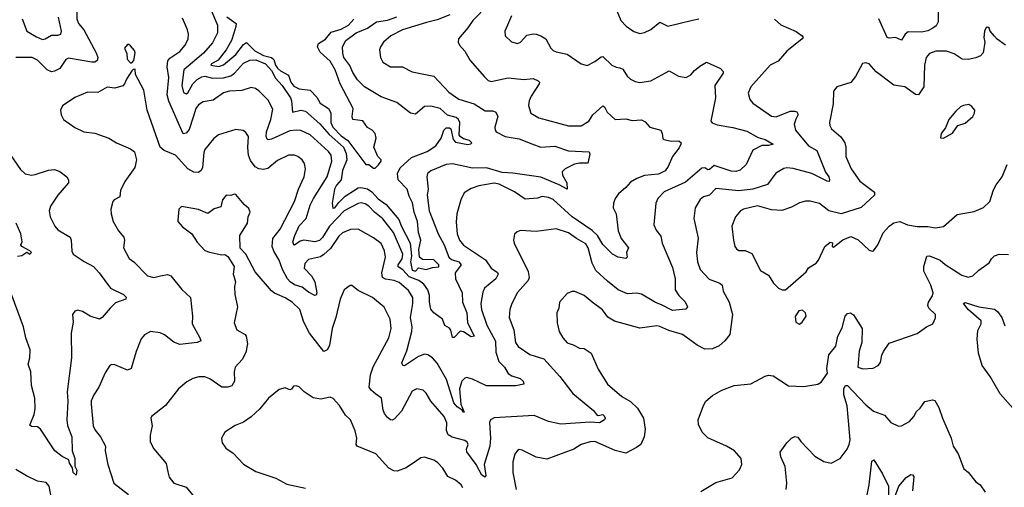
# Model space of a CAD drawing. Extents: x 2056909 to 2160450, y 827444 to 1016825.
# Tile 87 of 256: x 2119440 to 2125799, y 846898 to 849920. Entities that reach past the tile are written whole.
import ezdxf

# ---------------------------------------------------------------- set-up
doc = ezdxf.new("R2010")
doc.units = 0

msp = doc.modelspace()

# ---------------------------------------------------------------- linework, layer by layer
at = {"layer": '0CON10XD'}
for points in [[(2119885.5, 850085), (2119845, 850043.1), (2119816.4, 849995), (2119807.9, 849965), (2119807.9, 849925), (2119818.8, 849895), (2119855, 849853.1), (2119934.6, 849705), (2119944.5, 849675), (2119940.6, 849655), (2119924.6, 849645.4), (2119905.4, 849644.6), (2119755, 849670.4), (2119738.7, 849661.3), (2119698.9, 849605), (2119665, 849586.2), (2119645, 849582.3), (2119617.8, 849595), (2119555, 849658.5), (2119520, 849675), (2119414.1, 849675.9)], [(2122465, 850016.5), (2122366, 849914), (2122335, 849867.5), (2122273.8, 849795), (2122271.2, 849775), (2122281.2, 849755), (2122315, 849716.2), (2122348.6, 849655), (2122440.9, 849550.9), (2122465, 849527.5), (2122485, 849520.6), (2122595, 849544.6), (2122695, 849532.7), (2122755, 849539.4), (2122788.8, 849525), (2122797.1, 849515), (2122795.6, 849505), (2122742.5, 849425), (2122729.1, 849395), (2122725.6, 849365.6), (2122741.2, 849315), (2122793.3, 849285), (2122985, 849233.1), (2123065, 849234.5), (2123115.8, 849265), (2123141.4, 849305), (2123205, 849362), (2123216.8, 849356.8), (2123233, 849323), (2123285, 849273.8), (2123355, 849278), (2123395, 849269.2), (2123455, 849271.5), (2123479.1, 849259.1), (2123508.8, 849225), (2123580, 849205), (2123590, 849185), (2123593, 849153), (2123600, 849145), (2123650, 849135), (2123696, 849136), (2123711.4, 849125), (2123709.1, 849115), (2123698.3, 849091.7), (2123655, 849035.8), (2123628.3, 848971.7), (2123607.5, 848942.5), (2123565, 848921.8), (2123475, 848913.4), (2123425.5, 848894.5), (2123385, 848868.9), (2123355.2, 848834.8), (2123307.7, 848795), (2123285.4, 848765), (2123275.4, 848735), (2123273.6, 848705), (2123291.9, 848665), (2123305.4, 848555), (2123325, 848505.8), (2123372.5, 848445), (2123358, 848415), (2123364, 848385), (2123355, 848376), (2123305, 848385.5), (2123268, 848405), (2123206.6, 848466.6), (2123170.8, 848525), (2123138, 848558), (2123008, 848645), (2122885, 848758.4), (2122855, 848771.3), (2122815, 848777.1), (2122783.6, 848766.4), (2122705, 848760.5), (2122635, 848807.3), (2122536.8, 848856.8), (2122503.8, 848863.8), (2122404, 848846), (2122355, 848829.5), (2122310, 848800), (2122288.2, 848755), (2122264, 848666), (2122258.6, 848611.4), (2122265.3, 848535.3), (2122279.6, 848495), (2122305, 848462.5), (2122447.3, 848367.3), (2122485, 848314.5), (2122526, 848286), (2122530.5, 848275), (2122515.5, 848245), (2122440.6, 848185), (2122430.5, 848159.5), (2122417.5, 848085), (2122422.7, 848047.3), (2122457.5, 847945), (2122511.9, 847841.9)], [(2120675.2, 849985.2), (2120717.9, 849885), (2120718.2, 849835), (2120685, 849769.5), (2120626.7, 849703.3), (2120500.3, 849595), (2120485.8, 849495), (2120498.6, 849448.6), (2120515, 849441.1), (2120525, 849447.8), (2120557.5, 849505), (2120585, 849533.7), (2120615, 849550.3), (2120635, 849554.2), (2120685, 849542.8), (2120755.1, 849544.8), (2120802.7, 849557.3), (2120826.1, 849573.9), (2120885, 849638.2), (2120925, 849658), (2120965, 849660.9), (2121027.1, 849635), (2121065, 849591.1), (2121091.8, 849541.8), (2121134.1, 849494.1), (2121188.7, 849415), (2121195.9, 849395), (2121202.1, 849322.1), (2121255, 849334.7), (2121285, 849327.7), (2121377.8, 849247.8), (2121438, 849178), (2121531.6, 849095), (2121547.5, 849055), (2121551.5, 849015), (2121525.2, 848945), (2121516.2, 848885), (2121485, 848849.5), (2121473.2, 848825), (2121456.8, 848735), (2121462.3, 848702.3), (2121475, 848704), (2121500.8, 848739.2), (2121541.6, 848778.4), (2121625, 848833.9), (2121643.9, 848836.1), (2121686.5, 848826.5), (2121715, 848808.3), (2121755, 848761.6), (2121807.2, 848725), (2121888.3, 848628.3), (2121905, 848583.1), (2121960.8, 848475), (2121969.6, 848395), (2121964.6, 848354.6), (2121975, 848301.4), (2121995, 848294.6), (2122015, 848315.8), (2122065, 848305.7), (2122105, 848319.1), (2122146.4, 848323.6), (2122147.1, 848335), (2122115, 848367.2), (2122040.9, 848370.9), (2122021.8, 848385), (2122016.5, 848435), (2122030, 848495), (2122016.2, 848545), (2122007.9, 848615), (2121986.5, 848675), (2121976.9, 848736.9), (2121955, 848778.9), (2121941.4, 848825), (2121884, 848885), (2121879.8, 848925), (2121897.7, 848962.3), (2121970.9, 849029.1), (2122072, 849068), (2122126.5, 849105), (2122160.9, 849155), (2122179.4, 849205), (2122195, 849220.6), (2122215, 849221.4), (2122225, 849213.8), (2122238.2, 849145), (2122255, 849127.8), (2122335, 849113.8), (2122352.9, 849117.1), (2122360, 849125), (2122345, 849140), (2122305, 849150), (2122284.2, 849165), (2122278.6, 849175), (2122281.8, 849255), (2122272.9, 849275), (2122257.9, 849287.9), (2122202.8, 849302.9), (2122155.2, 849345.2), (2122095, 849360.8), (2122055, 849358.8), (2121995, 849308.9), (2121964.6, 849314.6), (2121874.7, 849384.7), (2121775, 849422.1), (2121665.9, 849485.9), (2121621.7, 849531.7), (2121591.9, 849578.1), (2121572.9, 849622.9), (2121533.1, 849675), (2121525.7, 849704.3), (2121524.4, 849745), (2121546.9, 849785), (2121613.8, 849835), (2121685, 849865.6), (2121743.9, 849906.1), (2121815, 849917.2), (2121875, 849938.8)], [(2123297.3, 849977.3), (2123322.5, 849915), (2123357.4, 849877.4), (2123405, 849844), (2123445, 849831.2), (2123475, 849837.5), (2123515, 849857.1), (2123575, 849904.5), (2123625, 849878), (2123784.4, 849915.5), (2123825, 849924.4)], [(2125372, 850002), (2125371.1, 849905), (2125359.4, 849880.6), (2125338, 849865), (2125305, 849848.2), (2125265, 849839.6), (2125178.9, 849841.1), (2125157.5, 849825), (2125135, 849787.1), (2125095, 849804.4), (2125055, 849799.4), (2125043.1, 849805), (2124987.7, 849925)], [(2119454.6, 849925), (2119485.5, 849845), (2119547.9, 849807.9), (2119588, 849792), (2119605, 849795.5), (2119645, 849819.6), (2119685, 849819.1), (2119704.5, 849825.5), (2119709.6, 849845), (2119691, 849935)], [(2122218.2, 849951.8), (2122135, 849918.1), (2122068, 849902), (2121912.5, 849855), (2121837.5, 849815), (2121788.8, 849775), (2121769.2, 849745), (2121764.4, 849725), (2121770, 849675), (2121786, 849645), (2121835, 849614.3), (2121912.5, 849615), (2121975, 849581.8), (2122113.7, 849553.7), (2122210.5, 849450.5), (2122275, 849405.5), (2122375, 849376.8), (2122445, 849331.1), (2122495, 849330.6), (2122515, 849322), (2122527.1, 849295), (2122507.8, 849225), (2122510, 849205), (2122518, 849195), (2122575, 849164.5), (2122665, 849150), (2122747, 849117), (2122805.4, 849095.4), (2122895, 849102.3), (2122983.1, 849073.1), (2123116.7, 849065), (2123121.7, 849051.7), (2123108.3, 848991.7), (2123055, 848993.2), (2123023.1, 848986.9), (2122963.1, 848955), (2122943.1, 848936.9), (2122944.5, 848915), (2122973.5, 848865), (2122975, 848823.8), (2122923, 848853), (2122805, 848901.2), (2122625, 848929), (2122555, 848931.7), (2122455, 848961.7), (2122365, 848960.7), (2122235, 848988.1), (2122195, 848983.1), (2122095, 848942.5), (2122074.2, 848925.8), (2122070, 848905), (2122077.5, 848825), (2122072.2, 848785), (2122084.6, 848685), (2122142.9, 848535), (2122181.6, 848465), (2122211.7, 848385), (2122229.3, 848369.3), (2122276.2, 848355), (2122291.8, 848335), (2122251.3, 848285), (2122253.8, 848245), (2122296.4, 848155), (2122300, 848095), (2122327.7, 848025), (2122332.3, 847962.3), (2122374.3, 847875), (2122355, 847870.3), (2122305, 847903.1), (2122285, 847907.9), (2122245, 847865.7), (2122235, 847866.7), (2122224.6, 847914.6), (2122215, 847926.9), (2122185, 847943.8), (2122171.2, 847985), (2122115, 848026.7), (2122095, 848048.8), (2122085.5, 848094.5), (2122087.1, 848137.1), (2122076.1, 848175), (2122050.4, 848210.4), (2122017.7, 848235), (2121955, 848257.5), (2121915, 848304.4), (2121883.9, 848323.9), (2121883.5, 848335), (2121910, 848375), (2121913.5, 848405), (2121854.7, 848544.7), (2121785, 848633.2), (2121731.2, 848675), (2121694.5, 848715), (2121670.1, 848730.1), (2121645, 848735.3), (2121625, 848731.2), (2121535, 848683.8), (2121441, 848585), (2121395, 848511.5), (2121375, 848492.7), (2121345, 848485.4), (2121275, 848495.3), (2121252.1, 848487.9), (2121215, 848462.5), (2121210, 848465), (2121202.8, 848485), (2121216.5, 848525), (2121245, 848588.5), (2121289.7, 848635), (2121315, 848720.8), (2121336.6, 848765), (2121426.5, 848905), (2121455.9, 849005), (2121451.8, 849045), (2121435, 849067.8), (2121315.5, 849175), (2121255, 849203.2), (2121225, 849206.6), (2121185, 849200.6), (2121065, 849147.5), (2121045, 849143.5), (2121037.8, 849147.8), (2121031.7, 849165), (2121033.7, 849195), (2121062.6, 849275), (2121075, 849342.5), (2121045, 849399.4), (2120985, 849460.6), (2120963.3, 849475), (2120935, 849481.4), (2120875, 849461.8), (2120795, 849458.8), (2120755, 849447.5), (2120689.5, 849400.5), (2120625, 849388.5), (2120595, 849368.9), (2120577.7, 849345), (2120560.1, 849289.9), (2120535, 849210.6), (2120515, 849186.9), (2120495, 849182), (2120403.7, 849393.7), (2120392.6, 849435), (2120403.5, 849545), (2120391.2, 849615), (2120396.7, 849653.3), (2120408.7, 849671.3), (2120474.5, 849715), (2120508.5, 849755), (2120526.7, 849795), (2120529.4, 849825), (2120523.1, 849855), (2120490.3, 849930.3)], [(2120778.2, 849938.2), (2120836.7, 849895), (2120836.3, 849875), (2120821.8, 849831.8), (2120808.5, 849785), (2120773.9, 849725), (2120720.9, 849659.1), (2120679.5, 849635), (2120674.4, 849625), (2120725, 849616.5), (2120755, 849627.2), (2120835.1, 849694.9), (2120885, 849759.3), (2120905, 849773.2), (2120958.9, 849718.9), (2121015, 849688.8), (2121066, 849676.1), (2121081.5, 849661.5), (2121091.7, 849625), (2121105, 849606.9), (2121125, 849589), (2121175, 849561.4), (2121191.2, 849515), (2121209.8, 849489.8), (2121245, 849472.6), (2121316.5, 849465), (2121359.2, 849419.2), (2121379.5, 849379.5), (2121434.7, 849345), (2121448.3, 849318.3), (2121449.7, 849255), (2121461.5, 849225), (2121515, 849169.2), (2121559.7, 849139.7), (2121622.7, 849052.7), (2121674.3, 848984.3), (2121695, 848984), (2121725, 848961.2), (2121735, 848960), (2121757.8, 848982.2), (2121773.8, 849005), (2121773.3, 849013.3), (2121752, 849035), (2121726.2, 849095), (2121742, 849155), (2121736.2, 849185), (2121716.7, 849205), (2121685, 849222.5), (2121655, 849265.4), (2121591.2, 849275), (2121587.5, 849295), (2121594, 849345), (2121509.4, 849505), (2121476.3, 849595), (2121445, 849650.7), (2121380.5, 849710.5), (2121363.1, 849745), (2121370, 849765), (2121415, 849794.1), (2121450.6, 849839.4), (2121515, 849858.5), (2121564, 849885), (2121598, 849922)], [(2122616, 849944), (2122589.5, 849885), (2122573.3, 849845), (2122575.7, 849815.7), (2122615, 849775.8), (2122655, 849765.8), (2122675, 849773.8), (2122715, 849818.6), (2122755, 849828.6), (2122775, 849826.7), (2122806, 849816), (2122836.7, 849796.7), (2122870.6, 849735), (2122885, 849720.6), (2122905, 849711.1), (2122975, 849697.8), (2123065, 849634), (2123105, 849624), (2123155, 849649.4), (2123195, 849680), (2123205, 849680.8), (2123263.8, 849625), (2123292, 849612), (2123315, 849609.5)], [(2124315, 849922), (2124355, 849886), (2124453.6, 849843.6), (2124493.3, 849815), (2124500, 849805), (2124493.3, 849795), (2124393.3, 849716.7), (2124337.8, 849652.2), (2124287.5, 849625), (2124160.8, 849485), (2124144.2, 849445), (2124156, 849405), (2124175, 849380), (2124295, 849295.7), (2124325, 849291.1), (2124415, 849327.5), (2124445, 849329.5), (2124458, 849325), (2124467.4, 849307.4), (2124452.9, 849277.1), (2124442.3, 849245), (2124449.2, 849205), (2124534.8, 849104.8), (2124587.5, 849075), (2124644.6, 848935), (2124665, 848904.2), (2124670.8, 848885), (2124667.5, 848875), (2124655, 848875.4), (2124555, 848925.4), (2124435, 848958), (2124395, 848962.5), (2124375, 848957.9), (2124322.2, 848927.8), (2124268.6, 848855), (2124175, 848824), (2124084.8, 848814.8), (2123935, 848829.5), (2123895, 848786.9), (2123855, 848775.8), (2123835, 848757.5), (2123801.9, 848705), (2123794.4, 848635), (2123822.4, 848507.6), (2123810.5, 848415), (2123817.8, 848355), (2123834.4, 848305), (2123892.6, 848242.6), (2123962, 848218), (2123977.1, 848205), (2123983.1, 848165), (2124021.1, 848095), (2124043.3, 848015), (2124025.4, 847885), (2123994.7, 847845.3), (2123957.4, 847812.6), (2123915, 847792.5), (2123865, 847790), (2123815, 847816.1), (2123721.1, 847885), (2123632.4, 847912.3), (2123575, 847938.1), (2123555, 847941.4), (2123445, 847926.9), (2123281.2, 847971.2), (2123237.2, 847997.2), (2123204.4, 848044.4), (2123136.2, 848095), (2123085, 848137.5), (2123025, 848163.3), (2123005, 848163.8), (2122975, 848151.2), (2122926, 848095), (2122920.8, 848055), (2122909.2, 848025), (2122911.7, 847961.7), (2122924.2, 847905), (2122946.5, 847865), (2122975, 847832.2), (2123015, 847820), (2123055, 847796.7), (2123085.8, 847795.8), (2123130, 847765), (2123175, 847662.5), (2123235, 847564), (2123327.5, 847485), (2123385, 847452.7), (2123429.4, 847409.4), (2123467.7, 847345), (2123478.2, 847275), (2123472.9, 847225), (2123450.5, 847175), (2123424.2, 847155), (2123355, 847119.5), (2123285, 847136.8), (2123153.8, 847193.8)], [(2125805.7, 849755.7), (2125752.7, 849792.7), (2125735, 849812.5), (2125706.7, 849845), (2125700, 849865), (2125691.7, 849871.7), (2125680.7, 849869.3), (2125670, 849845), (2125666.7, 849805), (2125672.5, 849775), (2125661.2, 849705), (2125645, 849686.7), (2125615, 849674), (2125565, 849661.9), (2125527.5, 849665), (2125475, 849698.9), (2125425, 849715.4), (2125355.5, 849715.5), (2125315, 849700.6), (2125295, 849676), (2125282.9, 849625), (2125280, 849485), (2125245, 849433.3), (2125225, 849436.2), (2125155.5, 849485.5), (2125085, 849495.8), (2124971.8, 849581.8), (2124925, 849633.3), (2124905, 849640), (2124883.8, 849636.2), (2124838.3, 849551.7), (2124807, 849513), (2124717.5, 849485), (2124695, 849457.5), (2124694.2, 849375), (2124669.4, 849255), (2124671.4, 849235), (2124683.1, 849215), (2124742.2, 849162.2), (2124768.2, 849125), (2124775.5, 849095), (2124775.6, 849035), (2124809.4, 848955), (2124865.4, 848875.4), (2124961.2, 848805), (2124960, 848785), (2124873.8, 848706.2), (2124745, 848664.4), (2124665.4, 848685.4), (2124605, 848732.9), (2124545, 848747.1), (2124515, 848747.1), (2124475, 848736), (2124425, 848709.2), (2124362.6, 848687.4), (2124295, 848691.9), (2124205, 848716.9), (2124114.7, 848695.3), (2124095, 848684.3), (2124061.9, 848645), (2124039.4, 848585), (2124050.5, 848495), (2124058.9, 848455), (2124068.3, 848438.3), (2124085, 848429.4), (2124125, 848428.1), (2124168.8, 848408.8), (2124225, 848298.8), (2124275, 848268), (2124307.7, 848217.7), (2124340, 848185), (2124365, 848174)], [(2120165, 849640), (2120177.5, 849655), (2120186.2, 849705), (2120180.7, 849720.7), (2120155, 849750), (2120145, 849760), (2120135, 849760), (2120117.5, 849735), (2120131.7, 849701.7), (2120133.3, 849665), (2120155, 849640), (2120165, 849640)], [(2123315, 849609.5), (2123335, 849599.2), (2123363.1, 849555), (2123385, 849535.6), (2123415, 849520.6), (2123445, 849514.5), (2123515, 849523.5), (2123635, 849590), (2123695, 849553.8), (2123745, 849546.2), (2123775, 849562.5), (2123798.3, 849591.7), (2123831.7, 849618.3), (2123875, 849644.2), (2123966.7, 849605), (2123983.8, 849585), (2123983.8, 849575), (2123928.5, 849495), (2123932.7, 849415), (2123904.2, 849264.2), (2123913, 849253), (2123945, 849239.4), (2124045, 849222.2), (2124135, 849198.5), (2124209.4, 849159.4), (2124255, 849145.2), (2124305.6, 849115.6), (2124275, 849106.7), (2124233, 849107), (2124174.4, 849075.6), (2124132, 848985), (2124092.7, 848947.3), (2124065, 848938.6), (2124035, 848941.1), (2123925, 848977.3), (2123895, 848951.5), (2123885, 848950.5), (2123865, 848962.2), (2123845, 848960.3), (2123739.1, 848870.9), (2123602, 848808), (2123561.4, 848765), (2123548.9, 848735), (2123534.3, 848595), (2123550.6, 848560.6), (2123581.1, 848521.1), (2123588.5, 848475), (2123655, 848318.8), (2123672.2, 848245), (2123672.5, 848175), (2123697.6, 848137.6), (2123737.3, 848097.3), (2123751.9, 848065), (2123741.7, 848048.3), (2123655, 848040), (2123585, 848077.7), (2123545, 848093), (2123455, 848145.9), (2123425, 848153.8), (2123365, 848148.8), (2123305, 848174.6), (2123235, 848229.6), (2123160.2, 848300.2), (2123137.2, 848347.1), (2123110.6, 848445), (2123095, 848470.9), (2123035, 848505.4), (2122985, 848543.6), (2122905, 848567.8), (2122775, 848550.6), (2122675, 848558), (2122651.7, 848548.3), (2122636.4, 848533.6), (2122628.8, 848495), (2122634, 848475), (2122723.4, 848293.4), (2122730.9, 848255), (2122723.3, 848235), (2122655, 848156), (2122617.1, 848085), (2122605, 848047.5), (2122600.6, 847995), (2122631.2, 847915), (2122642.5, 847835), (2122658.3, 847808.3), (2122735, 847756.4), (2122825, 847728.1), (2122927.3, 847615), (2123011.4, 847505), (2123145, 847394.3), (2123165, 847368.8), (2123175, 847362.5), (2123205, 847368.6), (2123215, 847361.2), (2123220, 847345), (2123216.2, 847335), (2123185, 847314.5), (2123125, 847319.7), (2122935, 847305.4), (2122855, 847323.6), (2122762.4, 847362.4), (2122505, 847346.7), (2122480, 847335), (2122473.1, 847316.9), (2122480.4, 847215), (2122475.4, 847164.6), (2122438.5, 847045), (2122451.2, 846975), (2122445, 846963.3), (2122425, 846976.5), (2122386.8, 847045), (2122328.4, 847128.4), (2122325.3, 847145), (2122335.3, 847175), (2122329.7, 847189.7), (2122315, 847200.4), (2122231.9, 847221.9), (2122206.6, 847236.6), (2122196.2, 847265), (2122197.9, 847315), (2122182.1, 847355), (2122095.6, 847455), (2122065, 847507.5), (2122046, 847525), (2122005, 847535.7), (2121975, 847520), (2121905, 847390), (2121859.5, 847340.4), (2121845, 847332.5), (2121833.9, 847333.9), (2121815, 847350), (2121795, 847376), (2121786.1, 847396.1), (2121775.5, 847475), (2121740.7, 847500.7), (2121709.4, 847525), (2121697.5, 847545), (2121704.6, 847625), (2121723, 847677), (2121824.5, 847865), (2121837.8, 847925), (2121831.4, 847985), (2121792.6, 848062.6), (2121718, 848125), (2121625, 848169.2), (2121585, 848202.5), (2121575, 848202.5), (2121535.9, 848174.1), (2121508.6, 848115), (2121481.5, 847995), (2121457.3, 847925), (2121440.9, 847815), (2121425, 847785.8), (2121405, 847776), (2121312, 847895), (2121274.6, 847965), (2121248.1, 848048.1), (2121199.5, 848095), (2121155, 848122.9), (2121085, 848152.2), (2121065, 848168.6), (2120960.9, 848290.9), (2120901.2, 848405), (2120864.1, 848444.1), (2120861.2, 848525), (2120911.4, 848605), (2120916.2, 848645), (2120928, 848675), (2120920.5, 848700.4), (2120890, 848725), (2120835, 848791.2), (2120825, 848793.3), (2120803.6, 848783.6), (2120772.5, 848785), (2120750, 848755), (2120739.5, 848710.4), (2120695, 848696.7), (2120655, 848666.7), (2120595, 848694), (2120485, 848713.3), (2120466.7, 848695), (2120460, 848625), (2120460, 848615), (2120490.5, 848580.4), (2120552.5, 848535), (2120585, 848483.3), (2120635, 848428.8), (2120665, 848416.7), (2120745, 848400), (2120765, 848402.5), (2120785, 848390), (2120823.8, 848325), (2120818.8, 848275), (2120823.9, 848256.1), (2120834, 848225), (2120827.5, 848195), (2120830, 848145), (2120847.1, 848065), (2120825, 847960), (2120842, 847915), (2120895, 847886), (2120902, 847875), (2120910.6, 847825), (2120900.3, 847769.7), (2120875.7, 847725), (2120831.9, 847675), (2120825.6, 847644.4), (2120826.7, 847585), (2120810, 847555), (2120784.5, 847545.4), (2120745, 847545.5), (2120668.6, 847598.6), (2120635, 847613.1), (2120596.9, 847613.1), (2120557.9, 847602.1), (2120519.3, 847580.7), (2120464.5, 847535.5), (2120382.1, 847427.9), (2120290, 847355), (2120286.2, 847345), (2120294.2, 847295), (2120282, 847235), (2120283.2, 847193.2), (2120305, 847146.7), (2120385, 847053.3), (2120397.5, 846997.5), (2120406, 846965), (2120435, 846925.8), (2120515, 846899.2), (2120578, 846825)], [(2122511.9, 847841.9), (2122515, 847771.2), (2122535, 847712.2), (2122570.9, 847675), (2122595, 847634.5), (2122619.1, 847619.1), (2122670.9, 847600.9), (2122690.8, 847585), (2122696.7, 847565), (2122645, 847553.4), (2122455, 847554.2), (2122365, 847597.8), (2122325, 847607.1), (2122315, 847604.4), (2122294.6, 847585), (2122280.9, 847535), (2122289.7, 847435), (2122310, 847385), (2122306.1, 847383.9), (2122297.5, 847397.5), (2122265, 847418.2), (2122244.2, 847445), (2122196.5, 847595), (2122135, 847701.5), (2122105, 847734.6), (2122075, 847754.6), (2122055, 847758), (2122015, 847743.3), (2121925, 847682.7), (2121914.6, 847684.6), (2121907.6, 847702.4), (2121939.7, 847780.3), (2121973.3, 847905), (2121974.2, 847935), (2121963.9, 847995), (2121979.2, 848085), (2121978.2, 848125), (2121950.1, 848170.1), (2121891.5, 848221.5), (2121858.8, 848235), (2121802.3, 848242.3), (2121782.8, 848255), (2121779.5, 848285), (2121801.5, 848385), (2121795, 848426.2), (2121773.8, 848473.8), (2121725, 848511.1), (2121625, 848566.4), (2121575.4, 848564.6), (2121525, 848543.1), (2121499.9, 848520.1), (2121447.8, 848442.2), (2121405, 848401.6), (2121382.4, 848387.6), (2121305, 848369.6), (2121281.1, 848345), (2121276.9, 848315), (2121325.3, 848265), (2121345.2, 848225.2), (2121359.1, 848155), (2121355, 848138.8), (2121345, 848137.1), (2121305, 848158.9), (2121265, 848191.5), (2121215, 848207.5), (2121186.9, 848225), (2121169.7, 848245), (2121138, 848305), (2121116.1, 848365), (2121080, 848425), (2121070, 848455), (2121075, 848505.8), (2121122.9, 848567.1), (2121213.8, 848745), (2121240, 848825), (2121276.2, 848905), (2121285.5, 848955.5), (2121279.8, 848989.8), (2121264.2, 849015), (2121235, 849036.7), (2121215, 849044.5), (2121175, 849043.3), (2121105, 849010.5), (2121042.7, 848957.3), (2121015, 848952.3), (2120985, 848956.9), (2120959.7, 848969.7), (2120930.1, 849010.1), (2120918.2, 849045), (2120913.3, 849093.3), (2120916.9, 849165), (2120900.9, 849190.9), (2120883, 849203), (2120835, 849210), (2120724.6, 849175.4), (2120691.1, 849148.9), (2120635, 849081.2), (2120628, 849062), (2120619.3, 848965), (2120611.5, 848945), (2120595, 848931.8), (2120565, 848934.6), (2120525, 848956.9), (2120445, 849043.6), (2120373.5, 849073.5), (2120346.7, 849096.7), (2120264, 849335), (2120241.4, 849465), (2120187.5, 849565), (2120185, 849600), (2120171.7, 849598.3), (2120165, 849590), (2120128.8, 849535), (2120117.5, 849505), (2120105, 849493.3), (2120055, 849476.7), (2120005, 849484), (2119945, 849450), (2119878.3, 849451.7), (2119795, 849416), (2119716.1, 849363.9), (2119703.3, 849335), (2119707.5, 849305), (2119722.5, 849275), (2119795, 849224), (2119855, 849196), (2119925, 849186), (2120015, 849154), (2120065, 849124), (2120155.6, 849085.6), (2120181.2, 849065), (2120194, 849015), (2120184.2, 848965), (2120118, 848875), (2120090, 848815), (2120087.5, 848775), (2120048.8, 848755), (2120040.8, 848745), (2120029.2, 848695), (2120030, 848665), (2120044.2, 848615), (2120078.6, 848555), (2120111.9, 848515), (2120115.7, 848495), (2120109.2, 848445), (2120145.7, 848375.7), (2120176, 848355), (2120264.5, 848264.5), (2120305, 848253.1), (2120350, 848265), (2120395, 848272.5), (2120415, 848264), (2120487.4, 848177.4), (2120542, 848125), (2120555.8, 848005), (2120554.2, 847955), (2120604, 847865), (2120608.8, 847845), (2120585.4, 847834.6), (2120475, 847820.4), (2120435.3, 847835.3), (2120375, 847883.5), (2120345.9, 847895.9), (2120285, 847904.5), (2120245.5, 847884.5), (2120225, 847856.7), (2120191.5, 847775), (2120158.8, 847665), (2120135, 847655.8), (2120055, 847689.2), (2120035, 847691.2), (2120022.5, 847685), (2119991.7, 847638.3), (2119951.4, 847545), (2119917.5, 847495), (2119902.1, 847457.9), (2119901.1, 847435), (2119914.2, 847295.8), (2119927.6, 847267.6), (2119962.5, 847225), (2119994.2, 847165), (2119991.4, 847135), (2120010, 847045), (2120048, 846925), (2120141.7, 846851.7)], [(2125405, 849153.1), (2125465, 849185.6), (2125498, 849235), (2125545, 849252.1), (2125595.6, 849295), (2125606.9, 849315), (2125608.8, 849335), (2125589.5, 849359.6), (2125570.7, 849370.7), (2125535, 849366), (2125515, 849356), (2125485, 849327.5), (2125441.4, 849275), (2125418.3, 849221.7), (2125391.2, 849185), (2125386.7, 849156.7), (2125405, 849153.1)], [(2119377.7, 849047.7), (2119445, 848951.2), (2119475, 848924.2), (2119515, 848915.8), (2119539.2, 848919.2), (2119625, 848947.5), (2119665, 848951.4), (2119698.3, 848938.3), (2119743.3, 848905), (2119754.1, 848884.1), (2119754, 848865), (2119685, 848786.9), (2119637.8, 848715), (2119629.4, 848685), (2119635.7, 848645), (2119665.7, 848585), (2119685, 848562.5), (2119765.8, 848515), (2119772.5, 848495), (2119776.5, 848425), (2119785.7, 848405), (2119856.5, 848356.5), (2119915.6, 848325), (2119953.8, 848285), (2120026.7, 848185), (2120110, 848145), (2120127, 848127), (2120125, 848113.8), (2120059.2, 848090.8), (2120023.1, 848056.9), (2119972, 847995), (2119955, 847985.7), (2119895, 848004.4), (2119845, 848034.4), (2119815, 848041.9), (2119795, 848037.5), (2119780.8, 848015), (2119784.4, 847965), (2119772.5, 847895), (2119774.5, 847735), (2119746.2, 847515), (2119750.7, 847455), (2119743.8, 847335), (2119748.1, 847298.1), (2119775.6, 847225), (2119779.4, 847135), (2119796.2, 847085), (2119796.7, 847035), (2119808.8, 847008.8), (2119805, 846977.5), (2119784.3, 846995), (2119781.2, 847025), (2119760.8, 847055), (2119756.4, 847076.4), (2119715, 847097.5), (2119667.1, 847135), (2119573.1, 847275), (2119555, 847288.9), (2119515, 847291.9), (2119505, 847300), (2119532.1, 847367.9), (2119539.4, 847405), (2119537.1, 847475), (2119516.1, 847556.1), (2119512.4, 847645), (2119494.6, 847695), (2119505.7, 847735), (2119506.9, 847786.9), (2119478.3, 847865), (2119465, 847935.7), (2119385, 848150)], [(2124365, 848174), (2124385, 848174.2), (2124520, 848290), (2124534.4, 848315.5), (2124584.3, 848345.7), (2124598.8, 848365), (2124640, 848455), (2124675, 848481.2), (2124688.8, 848478.8), (2124687.5, 848455), (2124695, 848450), (2124755, 848497.5), (2124808.3, 848518.3), (2124855, 848496.7), (2124925, 848430), (2124945, 848423.3), (2124955, 848426.7), (2124982, 848465), (2125017, 848543), (2125055, 848586.2), (2125085, 848606.7), (2125125, 848616.7), (2125174.2, 848594.2), (2125235, 848582.5), (2125304.2, 848584.2), (2125355, 848575.8), (2125405.8, 848584.2), (2125495, 848661.4), (2125605, 848680), (2125665, 848706), (2125705.7, 848745), (2125729.8, 848820.2), (2125746.7, 848853.3), (2125785.7, 848905), (2125818.1, 848985)], [(2119425, 848392.5), (2119453.3, 848396.7), (2119485, 848417.5), (2119505, 848404), (2119515.8, 848415), (2119505, 848426.7), (2119452.5, 848455), (2119447.5, 848465), (2119456.7, 848485), (2119448, 848535), (2119416.2, 848605)], [(2123838.5, 846871.5), (2123935, 846929.5), (2124040.5, 846959.5), (2124089.1, 847010.9), (2124104.2, 847045), (2124100, 847085), (2124055.8, 847135), (2124003.8, 847165), (2123885, 847217.3), (2123846.4, 847255), (2123824.7, 847305), (2123822.5, 847335), (2123855, 847426), (2123871.9, 847455), (2123915, 847491.1), (2123974, 847526), (2124054.7, 847555.3), (2124162.4, 847567.6), (2124255, 847617.5), (2124275, 847622), (2124305, 847618), (2124406, 847554), (2124505, 847550), (2124595, 847564), (2124615, 847576.7), (2124655.8, 847635), (2124653.2, 847666.8), (2124665.6, 847755), (2124710, 847810), (2124724.5, 847875), (2124750.5, 847929.6), (2124770, 848005), (2124785, 848022), (2124805, 848025.8), (2124825, 848012.5), (2124880, 847925), (2124878.1, 847835), (2124862.3, 847777.7), (2124852, 847675), (2124885, 847663.5), (2124951.7, 847668.3), (2124983.3, 847685), (2125000, 847705), (2125007.7, 847752.3), (2125018, 847775), (2125055, 847828.8), (2125235, 847892), (2125295.6, 847934.4), (2125337.5, 847955), (2125355, 847992.5), (2125353.8, 848015), (2125311.2, 848055), (2125303.9, 848073.9), (2125310, 848095), (2125335.6, 848135), (2125340, 848155), (2125323.3, 848205), (2125279.6, 848295), (2125279.2, 848325), (2125298.7, 848391.3), (2125315, 848393.5), (2125385, 848365.5), (2125417, 848337), (2125525, 848268.5), (2125565, 848256.9), (2125594.6, 848265.4), (2125635, 848301.9), (2125702, 848348), (2125716, 848375), (2125735.8, 848394.2), (2125765.8, 848404.2), (2125825, 848403.1)], [(2125856.9, 847406.9), (2125771.7, 847501.7), (2125707.1, 847615), (2125656.1, 847686.1), (2125631.1, 847765), (2125623.3, 847855), (2125627.8, 847912.2), (2125650, 847955), (2125649.4, 847975), (2125568.1, 848045), (2125534.2, 848085), (2125545, 848092), (2125635, 848065.5), (2125735, 848048.5), (2125755, 848033.5), (2125781.8, 847995), (2125801.2, 847941.2)], [(2124475, 847953.3), (2124492.5, 847965), (2124519.4, 848005), (2124515.4, 848025.4), (2124495, 848042.5), (2124472, 848038), (2124448.3, 848001.7), (2124452.5, 847965), (2124475, 847953.3)], [(2122301.5, 846895), (2122290, 846915), (2122255, 846944.3), (2122205, 846969.2), (2122171.8, 847021.8), (2122138.9, 847058.9), (2122113.7, 847073.7), (2122055, 847092.5), (2122031.1, 847088.9), (2122001.5, 847068.5), (2121935, 847024.5), (2121876.6, 847003.4), (2121855, 847004.4), (2121823, 847023), (2121738.8, 847115), (2121618.8, 847165), (2121612.9, 847175), (2121617.8, 847215), (2121607, 847263), (2121575.8, 847335), (2121544.5, 847364.5), (2121505, 847426.7), (2121465, 847473.3), (2121445, 847481.2), (2121385, 847468), (2121335, 847475.8), (2121276.2, 847515), (2121245, 847546.7), (2121225, 847553.8), (2121208.8, 847551.2), (2121195, 847532.5), (2121185, 847528.8), (2121155, 847542), (2121115, 847531.2), (2121046.7, 847475), (2120991.2, 847405), (2120935.5, 847354.5), (2120885, 847319.2), (2120832.1, 847297.9), (2120764.3, 847255.7), (2120743.9, 847216.1), (2120746.7, 847185), (2120770.5, 847150.4), (2120818, 847118), (2120885, 847048.8), (2120965, 847001.2), (2121095, 846958), (2121165, 846918.8), (2121285, 846892)], [(2124389.5, 846885), (2124394.4, 846925), (2124382.4, 847032.4), (2124355.5, 847095), (2124351.8, 847125), (2124393.6, 847185), (2124425, 847216.2), (2124445, 847227.3), (2124465, 847222.9), (2124485, 847194.3), (2124575, 847099.2), (2124633.3, 847065), (2124680, 847055), (2124738.8, 847085), (2124784.3, 847145), (2124797.8, 847175), (2124802.5, 847205), (2124783.4, 847425), (2124761.9, 847495), (2124762.5, 847537.5), (2124773.2, 847556.8), (2124785, 847556.5), (2124819.7, 847519.7), (2124905, 847430.5), (2124955, 847390.6), (2125025, 847365.6), (2125066.6, 847316.6), (2125115, 847294), (2125135, 847296.7), (2125185.7, 847324.3), (2125214.3, 847355.7), (2125230.9, 847389.1), (2125255, 847410), (2125285, 847452), (2125335, 847463.3), (2125349.3, 847459.3), (2125376.9, 847415), (2125400, 847345), (2125455.7, 847215), (2125468, 847165), (2125500, 847115), (2125537.7, 847017.7), (2125565.7, 846995.7), (2125614.1, 846934.1), (2125643.9, 846913.9), (2125676.1, 846866.1)], [(2123153.8, 847193.8), (2123125, 847192.1), (2123066.7, 847175), (2123017.5, 847145), (2122845, 847080.6), (2122775, 847093.1), (2122685, 847139.2), (2122665, 847142), (2122655, 847136), (2122638.3, 847111.7), (2122625, 847062.5), (2122624.5, 846995), (2122645.7, 846885)], [(2124894.2, 846755.8), (2124925.8, 846915), (2124943.2, 847066.8), (2124956.8, 847076.8), (2125012, 846985), (2125051.4, 846905), (2125051.7, 846831.7)], [(2119647.4, 846815), (2119629.1, 846905), (2119609.6, 846929.6), (2119555, 846937.3), (2119482.6, 846972.6), (2119415, 847014.5)], [(2125095, 846846.7), (2125118.1, 846905), (2125165, 846961.4), (2125195, 846980.8), (2125205, 846980), (2125215, 846967.5), (2125205.4, 846875)]]:
    msp.add_lwpolyline(points, dxfattribs=at)

doc.saveas('drawing.dxf')
